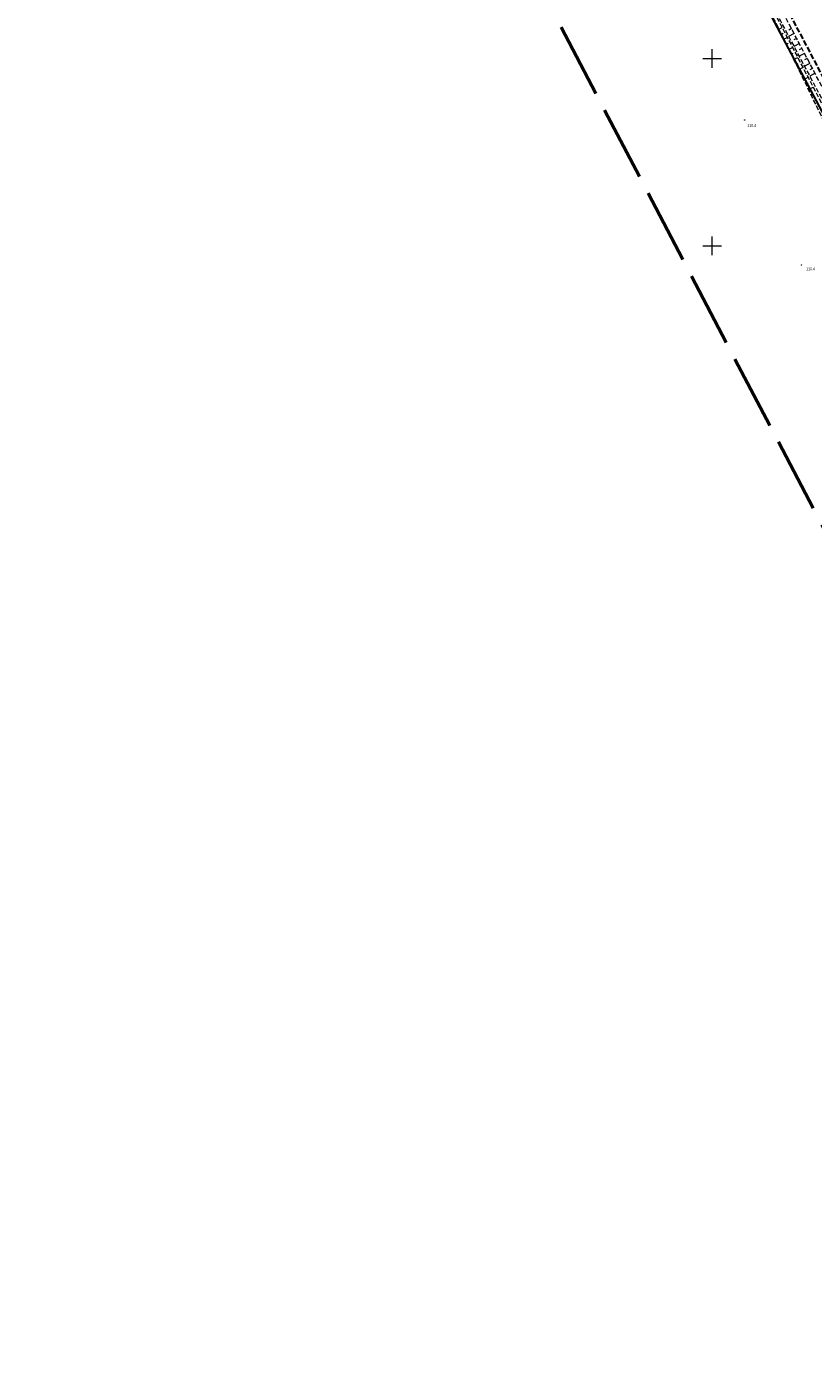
# Model space of a CAD drawing. Header units: metres. Extents: x 7531673 to 7533164, y 5721297 to 5724010.
# Tile 34 of 58: x 7532017 to 7532227, y 5722654 to 5723009. Entities that reach past the tile are written whole.
import ezdxf

# ---------------------------------------------------------------- set-up
doc = ezdxf.new("R2010")
doc.units = ezdxf.units.M
for name, pattern in [('GDE', [0]), ('GUZ', [1, 0.5, -0.5]), ('L_0_05', [1.75, 1.25, -0.5]), ('L_0_06', [2, 1.5, -0.5]), ('L_0_09', [2.5, 2, -0.5])]:
    doc.linetypes.add(name, pattern=pattern)
doc.layers.get('0').update_dxf_attribs({"color": 252})
for name, color, linetype, lineweight in [('Dzialki', 80, 'GDE', 30), ('jezdnia', 252, 'L_0_06', 18), ('k', 252, 'Continuous', 18), ('RTPW_T_0', 252, 'Continuous', 15), ('skarpa_nieumocniona', 252, 'L_0_05', 18), ('Uzytki', 252, 'GUZ', 18)]:
    doc.layers.add(name, color=color, linetype=linetype, lineweight=lineweight)
doc.layers.add('zakres', color=7, linetype='L_0_09', lineweight=50, true_color=0xff05ff)
doc.styles.get("Standard").update_dxf_attribs({"font": 'arial.ttf'})

# ---------------------------------------------------------------- blocks, each defined once
blk = doc.blocks.new('2_RTPW01')
at = {"linetype": 'Continuous'}
blk.add_circle((0, 0), 0.045, dxfattribs=at)

msp = doc.modelspace()

# ---------------------------------------------------------------- linework, layer by layer
at = {"layer": 'Dzialki'}
msp.add_line((7532175.37, 5723087.32), (7532268.97, 5722910.92), dxfattribs=at)
at = {"layer": 'jezdnia', "color": 251, "lineweight": 30, "flags": 128}
msp.add_lwpolyline([(7532617.08, 5722258.26), (7532614.15, 5722263.69), (7532608.62, 5722274.38), (7532604.74, 5722281.75), (7532598.63, 5722293.3), (7532591.34, 5722307.27), (7532584.12, 5722321.19), (7532576.54, 5722335.73), (7532569.41, 5722349.09), (7532568.55, 5722350.78), (7532565.6, 5722356.67), (7532560.78, 5722366.49), (7532556.81, 5722374.68), (7532556.51, 5722375.32), (7532552.38, 5722383.77), (7532548.35, 5722392.05), (7532548.26, 5722392.2), (7532537.21, 5722413.25), (7532526.05, 5722434.31), (7532515.77, 5722453.81), (7532506.62, 5722471.04), (7532493.84, 5722495.26), (7532485.47, 5722511.03), (7532474.97, 5722530.92), (7532462.83, 5722553.9), (7532450.84, 5722576.6), (7532439.72, 5722597.63), (7532428.42, 5722619), (7532417.29, 5722640.04), (7532405.47, 5722662.39), (7532394.18, 5722683.74), (7532376.97, 5722716.29), (7532365.35, 5722738.22), (7532359.68, 5722749.07), (7532347.98, 5722771.21), (7532335.72, 5722794.35), (7532324.06, 5722816.35), (7532314.09, 5722835.15), (7532304.88, 5722852.71), (7532288.18, 5722884.36), (7532275.18, 5722908.84), (7532263.14, 5722931.64), (7532250.74, 5722954.99), (7532238.99, 5722977.22), (7532220.85, 5723011.65), (7532214.02, 5723024.62), (7532203.45, 5723044.66), (7532195.36, 5723060.09), (7532187.44, 5723075.14), (7532175.36, 5723098.19), (7532161.65, 5723124.23), (7532148.64, 5723149.19), (7532136.91, 5723171.4)], dxfattribs=at)
at = {"layer": 'k', "linetype": 'Continuous', "lineweight": 18, "flags": 128}
for points in [[(7532200, 5722997.5), (7532200, 5723002.5)], [(7532197.5, 5723000), (7532202.5, 5723000)], [(7532200, 5722947.5), (7532200, 5722952.5)], [(7532197.5, 5722950), (7532202.5, 5722950)]]:
    msp.add_lwpolyline(points, dxfattribs=at)
at = {"layer": 'skarpa_nieumocniona', "color": 252, "lineweight": 18, "flags": 128}
for points in [[(7532356.92, 5722746.28), (7532357.24, 5722745.22), (7532356.37, 5722745.45), (7532341.04, 5722772.59), (7532330.53, 5722791.87), (7532318.68, 5722814.08), (7532308.61, 5722832.39), (7532299.29, 5722851.64), (7532283.12, 5722881.23), (7532270.2, 5722906.39), (7532258.08, 5722929.91), (7532246.68, 5722952.75), (7532233.99, 5722974.7), (7532217.04, 5723009.48), (7532209.77, 5723022.34), (7532204.34, 5723032.45), (7532198.46, 5723041.7), (7532190.07, 5723058.18), (7532183.7, 5723072.51), (7532171.07, 5723096.79), (7532157.56, 5723121.79), (7532144.14, 5723147.08), (7532132.29, 5723168.34), (7532133.63, 5723169.37), (7532145.52, 5723147.88), (7532158.69, 5723122.46), (7532172.42, 5723096.93), (7532184.61, 5723073.22), (7532192.19, 5723058.69), (7532200.35, 5723042.97), (7532210.82, 5723022.9), (7532217.83, 5723009.86), (7532235.8, 5722975.33), (7532247.5, 5722953.07), (7532259.78, 5722930.54), (7532271.96, 5722907.2), (7532284.15, 5722881.88), (7532301.36, 5722851.54), (7532310.9, 5722833.39), (7532320.6, 5722814.89), (7532332.33, 5722792.78), (7532342.81, 5722773.13)], [(7532357.27, 5722746.55), (7532358.17, 5722745.79), (7532358.49, 5722747.65), (7532346.59, 5722770.67), (7532334.39, 5722793.63), (7532322.59, 5722815.69), (7532312.7, 5722834.54), (7532303.46, 5722852.13), (7532286.94, 5722883.58), (7532273.83, 5722908.3), (7532261.69, 5722931.27), (7532249.53, 5722954.15), (7532237.73, 5722976.49), (7532219.57, 5723010.99), (7532212.68, 5723023.95), (7532202.11, 5723043.85), (7532193.87, 5723059.4), (7532186.11, 5723074.41), (7532173.94, 5723097.66), (7532160.52, 5723123.45), (7532147.2, 5723148.63), (7532135.72, 5723170.66), (7532133.76, 5723169.67), (7532145.86, 5723148), (7532159.04, 5723122.85), (7532172.73, 5723097.08), (7532184.93, 5723073.46), (7532192.49, 5723058.81), (7532200.66, 5723043.24), (7532211.33, 5723023.13), (7532218.19, 5723010.04), (7532236.38, 5722975.75), (7532248.07, 5722953.3), (7532260.31, 5722930.8), (7532272.72, 5722907.53), (7532285.56, 5722882.68), (7532301.98, 5722851.52), (7532311.28, 5722833.59), (7532321.17, 5722815.19), (7532333.07, 5722792.71), (7532343.28, 5722773.42)]]:
    msp.add_lwpolyline(points, close=True, dxfattribs=at)
at = {"layer": 'skarpa_nieumocniona', "color": 252, "linetype": 'Continuous', "lineweight": 18, "flags": 128}
for points in [[(7532217.81, 5723007.89), (7532218.64, 5723008.3)], [(7532218.47, 5723006.55), (7532218.9, 5723006.76)], [(7532219.13, 5723005.2), (7532220.03, 5723005.64)], [(7532221.84, 5723006.68), (7532220.39, 5723005.91)], [(7532221.14, 5723008), (7532220.41, 5723007.62)], [(7532222.54, 5723005.35), (7532221.81, 5723004.97)], [(7532219.79, 5723003.85), (7532220.25, 5723004.08)], [(7532220.44, 5723002.5), (7532221.41, 5723002.97)], [(7532223.24, 5723004.02), (7532221.79, 5723003.26)], [(7532223.94, 5723002.69), (7532223.22, 5723002.31)], [(7532221.1, 5723001.15), (7532221.6, 5723001.4)], [(7532221.76, 5722999.8), (7532222.8, 5723000.31)], [(7532222.41, 5722998.45), (7532222.95, 5722998.72)], [(7532224.64, 5723001.37), (7532223.2, 5723000.61)], [(7532226.03, 5722998.71), (7532224.6, 5722997.96)], [(7532225.33, 5723000.04), (7532224.62, 5722999.66)], [(7532223.07, 5722997.11), (7532224.19, 5722997.65)], [(7532223.73, 5722995.76), (7532224.3, 5722996.04)], [(7532224.38, 5722994.41), (7532225.57, 5722994.99)], [(7532227.43, 5722996.06), (7532226.01, 5722995.31)], [(7532226.73, 5722997.38), (7532226.02, 5722997.01)], [(7532225.04, 5722993.06), (7532225.65, 5722993.36)], [(7532225.7, 5722991.71), (7532226.96, 5722992.33)], [(7532226.35, 5722990.36), (7532227, 5722990.68)]]:
    msp.add_lwpolyline(points, dxfattribs=at)
at = {"layer": 'Uzytki'}
msp.add_line((7532081.77, 5723263.71), (7532268.97, 5722910.92), dxfattribs=at)
at = {"layer": 'zakres', "color": 6, "lineweight": 50, "ltscale": 10}
msp.add_lwpolyline([(7531711.14, 5723861.32), (7531927.66, 5723451.28), (7532248.91, 5722837.99), (7532655.42, 5722066.69), (7533061.63, 5721296.9), (7533163.78, 5721347.42), (7533045.85, 5721572.87), (7532868.05, 5721917.16), (7532735.17, 5722175.75), (7532682.94, 5722276.17), (7532755.64, 5722321.46), (7532723.06, 5722383.63), (7532650.28, 5722338.29), (7532322.07, 5722954.54), (7532208.28, 5723169.59), (7531836.58, 5723882.95), (7531911.57, 5723950.84), (7531857.88, 5724010.14), (7531797.9, 5723955.84), (7531782.57, 5723984.68), (7531673.37, 5723932.85)], close=True, dxfattribs=at)

# ---------------------------------------------------------------- block references
at = {"layer": 'RTPW_T_0'}
for p in [(7532208.68, 5722983.57), (7532223.83, 5722944.87)]:
    msp.add_blockref('2_RTPW01', p, dxfattribs=at)

# ---------------------------------------------------------------- texts
at = {"layer": 'RTPW_T_0', "width": 0.7}
for p in [(7532209.38, 5722981.77), (7532225.08, 5722943.48)]:
    msp.add_text('110.4', height=0.75, dxfattribs=at).set_placement(p)

doc.saveas('drawing.dxf')
